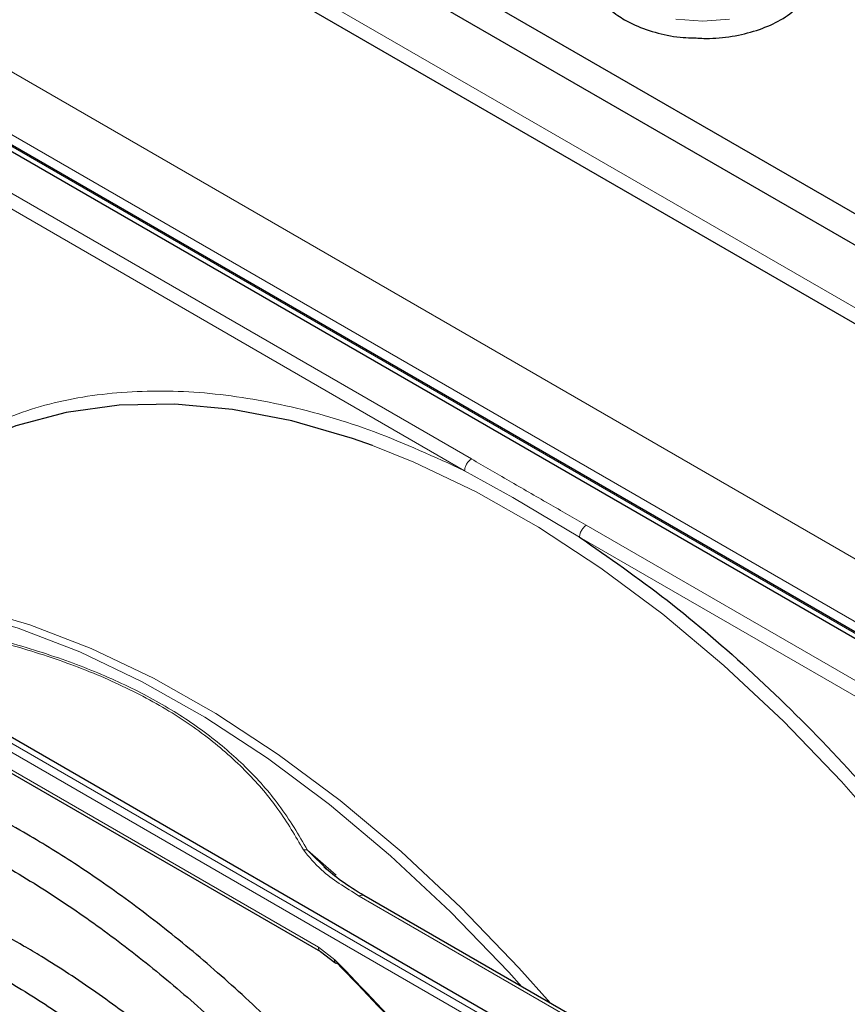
# Paper-space layout 'Blatt4' of a CAD drawing. Header units: millimetres. Extents: x 5 to 418, y 2 to 292.
# Tile 65 of 111: x 106.21 to 113.39, y 231 to 239.54. Entities that reach past the tile are written whole.
import ezdxf

# ---------------------------------------------------------------- set-up
doc = ezdxf.new("R2010")
doc.units = ezdxf.units.MM

psp = doc.layouts.new('Blatt4')

# ---------------------------------------------------------------- linework, layer by layer
at = {"color": 7, "linetype": 'Continuous', "lineweight": 25}
for p, q in [((90.0969, 251.3397), (147.8439, 218.003)), ((90.0969, 251.0675), (147.8439, 217.7309)), ((90.7569, 250.0061), (147.0661, 217.4994)), ((117.4277, 231.8757), (104.4523, 239.3662)), ((117.4928, 231.8971), (104.5174, 239.3876)), ((100.0541, 236.8272), (113.0295, 229.3366)), ((104.1491, 234.1494), (108.8183, 231.454)), ((108.8888, 232.1558), (108.7071, 232.335)), ((113.3847, 229.5217), (109.1957, 231.94)), ((108.8177, 231.4543), (108.942, 231.3602))]:
    psp.add_line(p, q, dxfattribs=at)
at = {"color": 7, "linetype": 'Continuous', "lineweight": 18}
for p, q in [((147.019, 217.6628), (90.804, 250.115)), ((89.0952, 248.9244), (145.1923, 216.5402)), ((88.8595, 248.5161), (144.9566, 216.1319)), ((104.4955, 239.3868), (117.4709, 231.8962)), ((110.1279, 235.7276), (104.1387, 239.1852)), ((110.0692, 235.6256), (104.0799, 239.0832)), ((112.9864, 229.3074), (100.011, 236.7979)), ((112.9541, 229.2481), (99.9787, 236.7386)), ((110.0692, 235.6256), (110.4887, 235.3927)), ((110.4887, 235.3927), (111.0661, 235.0502)), ((117.1142, 231.6947), (111.1248, 235.1521)), ((117.0553, 231.5926), (111.0661, 235.0502)), ((104.1322, 234.1873), (108.8006, 231.4924)), ((108.7071, 232.335), (108.956, 232.1158)), ((109.154, 231.9359), (113.343, 229.5176)), ((108.8006, 231.4924), (108.943, 231.3833))]:
    psp.add_line(p, q, dxfattribs=at)
at = {"color": 7, "linetype": 'Continuous', "lineweight": 18, "flags": 128}
for points in [[(112.368, 239.5442), (112.135, 239.5265), (111.9021, 239.5442)], [(115.1531, 230.5306), (114.7349, 231.1702), (114.2912, 231.7858), (113.8247, 232.3738), (113.3382, 232.9305), (112.8346, 233.4526), (112.317, 233.937), (111.7885, 234.3807), (111.2522, 234.7811), (110.7115, 235.1358), (110.1695, 235.4425), (109.6296, 235.6995), (109.2692, 235.8437)], [(104.6029, 234.5907), (104.7553, 234.5876), (105.2549, 234.5419), (105.7693, 234.4422), (106.2954, 234.2891), (106.83, 234.0834), (107.3699, 233.8264), (107.9119, 233.5196), (108.4526, 233.165), (108.9889, 232.7646), (109.5174, 232.3208), (110.035, 231.8364), (110.5386, 231.3143), (110.8142, 231.0057)], [(110.5661, 231.1489), (110.4514, 231.2753), (109.9462, 231.7991), (109.427, 232.285), (108.8968, 232.7302), (108.3588, 233.1318), (107.8164, 233.4876), (107.2727, 233.7953), (106.7311, 234.053), (106.1948, 234.2593), (105.6671, 234.4129), (105.4166, 234.4679)]]:
    psp.add_lwpolyline(points, dxfattribs=at)
at = {"color": 7, "linetype": 'Continuous', "lineweight": 25, "flags": 128}
psp.add_lwpolyline([(109.2692, 235.8437), (109.095, 235.9052), (108.5689, 236.0584), (108.0545, 236.1581), (107.5549, 236.2038), (107.0732, 236.1951), (106.6122, 236.1321), (106.1747, 236.0152), (105.7634, 235.8451)], dxfattribs=at)
at = {"color": 7, "linetype": 'Continuous', "lineweight": 18}
psp.add_arc((109.1784, 231.9018), 0.0419, 65.69288, 125.61758, dxfattribs=at)
at = {"color": 7, "linetype": 'Continuous', "lineweight": 25}
for points, knots in [([(112.1506, 240.5791), (112.0841, 240.5781), (111.9415, 240.576), (111.7313, 240.5343), (111.5326, 240.4641), (111.3649, 240.3655), (111.238, 240.243), (111.1618, 240.1016), (111.1433, 239.9521), (111.1806, 239.8095), (111.2662, 239.6816), (111.3662, 239.5937), (111.4376, 239.5503), (111.457, 239.5385)], [0, 0, 0, 0, 0.086679, 0.18602, 0.285774, 0.386232, 0.487425, 0.587594, 0.683756, 0.776289, 0.868666, 0.964239, 1, 1, 1, 1]), ([(112.0601, 239.3807), (112.1044, 239.3782), (112.2244, 239.3715), (112.4197, 239.3957), (112.6311, 239.4493), (112.8171, 239.5331), (112.9677, 239.6427), (113.073, 239.7746), (113.1239, 239.9214), (113.1165, 240.0694), (113.0568, 240.2059), (112.9515, 240.327), (112.8036, 240.4302), (112.6184, 240.5114), (112.4064, 240.5617), (112.2453, 240.5838), (112.1601, 240.5796), (112.1506, 240.5791)], [0, 0, 0, 0, 0.043178, 0.116961, 0.19094, 0.26533, 0.340301, 0.415461, 0.48884, 0.558844, 0.627333, 0.696902, 0.76915, 0.842962, 0.916921, 0.990714, 1, 1, 1, 1]), ([(111.457, 239.5385), (111.4873, 239.5222), (111.5749, 239.4752), (111.7447, 239.4193), (111.9211, 239.383), (112.0286, 239.3812), (112.0601, 239.3807)], [0, 0, 0, 0, 0.180167, 0.52014, 0.85956, 1, 1, 1, 1]), ([(111.0661, 235.0502), (111.32, 234.8734), (111.8299, 234.5186), (112.5806, 233.8725), (113.311, 233.1501), (114.007, 232.3534), (114.6624, 231.5019), (115.0554, 230.895), (115.2512, 230.5928)], [0, 0, 0, 0, 0.16549, 0.332238, 0.5, 0.66775, 0.834504, 1, 1, 1, 1]), ([(110.9046, 227.6216), (110.8592, 227.7003), (110.6956, 227.9836), (110.3872, 228.4542), (109.9823, 229.0292), (109.5547, 229.5795), (109.1088, 230.1032), (108.6466, 230.5971), (108.1705, 231.0587), (107.6832, 231.4852), (107.1873, 231.8744), (106.7063, 232.2095), (106.302, 232.4581), (105.8973, 232.6826), (105.4716, 232.8905), (104.9695, 233.0918), (104.4733, 233.2463), (103.986, 233.3529), (103.5103, 233.411), (103.0492, 233.4201), (102.6056, 233.3799), (102.1815, 233.292), (101.7823, 233.1527), (101.4955, 233.0234), (101.3514, 232.9267), (101.3229, 232.9075)], [0, 0, 0, 0, 0.018307, 0.065903, 0.113503, 0.161108, 0.208721, 0.256346, 0.303985, 0.351639, 0.399312, 0.447003, 0.488748, 0.513881, 0.561601, 0.609337, 0.657061, 0.704748, 0.75237, 0.799888, 0.847267, 0.894479, 0.941522, 0.988425, 1, 1, 1, 1]), ([(101.4848, 232.6163), (101.5732, 232.6693), (101.7746, 232.7899), (102.1193, 232.9236), (102.5112, 233.0261), (102.9248, 233.0795), (103.3565, 233.0856), (103.804, 233.0439), (104.2649, 232.955), (104.7366, 232.8193), (105.2165, 232.6376), (105.6644, 232.4284), (106.0373, 232.2256), (106.4104, 232.0017), (106.8213, 231.7279), (107.3059, 231.3625), (107.7841, 230.9588), (108.2533, 230.5191), (108.7106, 230.046), (109.1533, 229.542), (109.5791, 229.0103), (109.9844, 228.4531), (110.3324, 227.9343), (110.5335, 227.5948), (110.6163, 227.4552)], [0, 0, 0, 0, 0.03829, 0.087164, 0.135963, 0.1846, 0.233039, 0.281292, 0.329395, 0.377392, 0.425324, 0.47322, 0.50993, 0.535066, 0.582938, 0.63083, 0.678736, 0.726658, 0.774594, 0.822544, 0.870506, 0.918477, 0.966454, 1, 1, 1, 1]), ([(110.3012, 227.2732), (110.2772, 227.3152), (110.1438, 227.5489), (109.8755, 227.9584), (109.4977, 228.4964), (109.0967, 229.0092), (108.6778, 229.4952), (108.2428, 229.9509), (107.7946, 230.3737), (107.3358, 230.7607), (106.8693, 231.1095), (106.5037, 231.3485), (106.2118, 231.5215), (105.9195, 231.6831), (105.5211, 231.8752), (105.0516, 232.0574), (104.5883, 232.1926), (104.1345, 232.2795), (103.6931, 232.3176), (103.2675, 232.3063), (102.8602, 232.2466), (102.4757, 232.1363), (102.1615, 232.0074), (101.9872, 231.8972), (101.9233, 231.8568)], [0, 0, 0, 0, 0.011162, 0.062107, 0.113056, 0.164012, 0.21498, 0.265963, 0.316965, 0.367989, 0.419038, 0.470111, 0.486792, 0.513707, 0.564806, 0.615924, 0.667022, 0.718066, 0.769011, 0.819804, 0.870398, 0.920769, 0.970934, 1, 1, 1, 1]), ([(109.1957, 231.94), (109.1286, 231.9809), (109.0016, 232.0583), (108.8972, 232.1468), (108.8479, 232.1886)], [0, 0, 0, 0, 0.527814, 1, 1, 1, 1]), ([(102.0895, 231.569), (102.1641, 231.6149), (102.343, 231.7249), (102.6559, 231.8458), (103.0215, 231.9383), (103.4088, 231.9816), (103.8137, 231.9777), (104.234, 231.9261), (104.6667, 231.8274), (105.1093, 231.6824), (105.551, 231.4952), (105.8748, 231.3283), (106.127, 231.185), (106.3873, 231.0284), (106.7698, 230.7711), (107.2205, 230.4254), (107.6645, 230.0418), (108.0988, 229.6229), (108.5203, 229.1713), (108.9265, 228.6901), (109.314, 228.182), (109.6803, 227.6551), (109.9038, 227.2891), (110.0146, 227.1077)], [0, 0, 0, 0, 0.03764, 0.090197, 0.142659, 0.194901, 0.246879, 0.298616, 0.350169, 0.401602, 0.452965, 0.501564, 0.51146, 0.538393, 0.589708, 0.641048, 0.692406, 0.743784, 0.795182, 0.846597, 0.898026, 0.949466, 1, 1, 1, 1]), ([(108.943, 231.3833), (108.9418, 231.3797), (108.9396, 231.3729), (108.9395, 231.3632), (108.9434, 231.3564), (108.9513, 231.3541), (108.9574, 231.3549), (108.9599, 231.3553)], [0, 0, 0, 0, 0.185198, 0.353278, 0.637072, 0.852757, 1, 1, 1, 1]), ([(108.943, 231.3833), (109.1875, 231.1306), (109.6779, 230.6238), (110.3677, 229.7743), (110.9996, 228.9031), (111.3694, 228.2951), (111.5449, 228.0064)], [0, 0, 0, 0, 0.255028, 0.511552, 0.768077, 1, 1, 1, 1]), ([(108.9599, 231.3553), (109.1985, 231.1088), (109.6758, 230.6158), (110.3477, 229.7921), (110.9825, 228.921), (111.3618, 228.303), (111.5514, 227.994)], [0, 0, 0, 0, 0.25, 0.5, 0.75, 1, 1, 1, 1]), ([(109.6959, 226.9237), (109.6532, 226.9971), (109.5079, 227.2471), (109.2331, 227.6554), (108.8753, 228.1443), (108.496, 228.6069), (108.0998, 229.041), (107.6891, 229.4432), (107.267, 229.8104), (106.8363, 230.14), (106.4935, 230.3674), (106.2186, 230.531), (105.9433, 230.6827), (105.5742, 230.8577), (105.1397, 231.0194), (104.7118, 231.1336), (104.2941, 231.1993), (103.89, 231.2156), (103.5027, 231.1828), (103.1364, 231.0999), (102.8077, 230.9798), (102.6146, 230.8654), (102.526, 230.8129)], [0, 0, 0, 0, 0.022962, 0.078127, 0.133299, 0.188484, 0.243687, 0.298913, 0.354169, 0.409457, 0.46478, 0.484563, 0.513727, 0.569088, 0.624474, 0.679826, 0.735091, 0.790198, 0.845069, 0.899649, 0.953933, 1, 1, 1, 1])]:
    psp.add_open_spline(points, degree=3, knots=knots, dxfattribs=at)
at = {"color": 7, "linetype": 'Continuous', "lineweight": 18}
for points, knots in [([(105.7822, 235.9521), (105.9805, 236.0367), (106.3788, 236.2067), (107.0476, 236.3191), (107.7605, 236.3239), (108.5107, 236.2077), (109.2828, 235.9856), (109.8078, 235.7453), (110.0692, 235.6256)], [0, 0, 0, 0, 0.165419, 0.332172, 0.5, 0.667816, 0.834575, 1, 1, 1, 1]), ([(111.1248, 235.1521), (111.0157, 235.215), (110.8494, 235.3108), (110.6259, 235.4395), (110.4028, 235.5686), (110.2368, 235.6646), (110.1279, 235.7276)], [0, 0, 0, 0, 0.328002, 0.499943, 0.671978, 1, 1, 1, 1]), ([(105.25, 234.3107), (105.4557, 234.2709), (105.8559, 234.1935), (106.4253, 234.0321), (106.9522, 233.8351), (107.4323, 233.5959), (107.8466, 233.3188), (108.1878, 233.0146), (108.4674, 232.6859), (108.6015, 232.4549), (108.6704, 232.3361)], [0, 0, 0, 0, 0.12858, 0.250086, 0.375109, 0.5, 0.624891, 0.749913, 0.871409, 1, 1, 1, 1]), ([(108.7071, 232.335), (108.6298, 232.4659), (108.4826, 232.7151), (108.1849, 233.0525), (107.8446, 233.346), (107.4554, 233.6024), (107.0116, 233.8272), (106.5041, 234.0233), (105.9193, 234.1954), (105.4879, 234.2799), (105.2612, 234.3242)], [0, 0, 0, 0, 0.140701, 0.267721, 0.384941, 0.499776, 0.614572, 0.731748, 0.859012, 1, 1, 1, 1]), ([(108.7071, 232.335), (108.7015, 232.3361), (108.6898, 232.3385), (108.677, 232.3369), (108.6704, 232.3361)], [0, 0, 0, 0, 0.483164, 1, 1, 1, 1]), ([(108.6704, 232.3361), (108.719, 232.277), (108.8411, 232.1285), (109.0364, 232.0083), (109.154, 231.9359)], [0, 0, 0, 0, 0.3981898, 1, 1, 1, 1]), ([(108.8006, 231.4924), (108.8016, 231.4843), (108.8035, 231.4682), (108.8113, 231.4557), (108.8176, 231.4544), (108.8176, 231.4544)], [0, 0, 0, 0, 0.498396, 0.996791, 1, 1, 1, 1])]:
    psp.add_open_spline(points, degree=3, knots=knots, dxfattribs=at)
for points in [[(110.0692, 235.6256), (110.0701, 235.635), (110.0718, 235.6539), (110.0854, 235.6841), (110.1048, 235.7111), (110.1202, 235.7221), (110.1279, 235.7276)], [(111.1248, 235.1521), (111.1171, 235.1466), (111.1017, 235.1356), (111.0823, 235.1087), (111.0687, 235.0784), (111.0669, 235.0596), (111.0661, 235.0502)]]:
    psp.add_open_spline(points, degree=3, dxfattribs=at)

doc.saveas('drawing.dxf')
